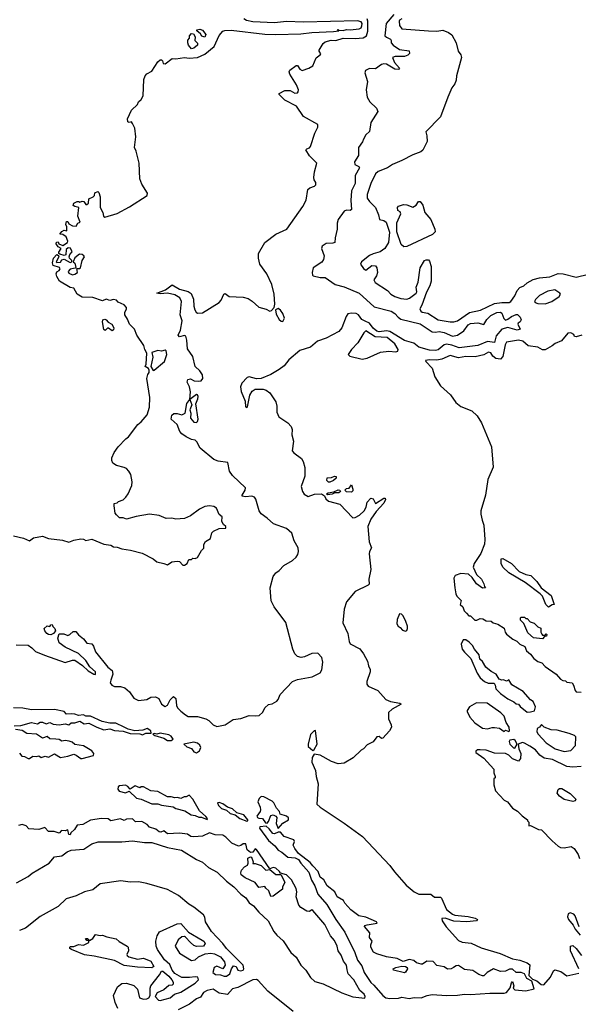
# Model space of a CAD drawing. Extents: x 2029826 to 2248070, y 228728 to 402406.
# Tile 179 of 256: x 2130386 to 2135032, y 318670 to 326858. Entities that reach past the tile are written whole.
import ezdxf

# ---------------------------------------------------------------- set-up
doc = ezdxf.new("R2010")
doc.units = 0

msp = doc.modelspace()

# ---------------------------------------------------------------- linework, layer by layer
at = {"layer": '0CON10XD'}
for points in [[(2131281.7, 324368.3), (2131258.8, 324405), (2131261.2, 324425), (2131275, 324450), (2131273.3, 324465), (2131255, 324486.7), (2131205, 324510), (2131190, 324525), (2131165, 324530), (2131135, 324522.5), (2131105, 324533.3), (2131075, 324520), (2130995, 324548.1), (2130905, 324550.6), (2130862.5, 324575), (2130836.8, 324626.8), (2130805, 324631.2), (2130717.5, 324685), (2130695, 324722.5), (2130690, 324745), (2130695, 324762.5), (2130715, 324772.5), (2130722.5, 324785), (2130716.1, 324796.1), (2130663.3, 324815), (2130657.5, 324835), (2130666.7, 324875), (2130695, 324906.7), (2130708.3, 324898.3), (2130712.5, 324885), (2130690, 324845), (2130695, 324840), (2130725, 324842.5), (2130735, 324860), (2130755, 324867.5), (2130805, 324840), (2130820, 324845), (2130820, 324855), (2130800, 324875), (2130797.5, 324885), (2130802.5, 324905), (2130823, 324927), (2130809.3, 324959.3), (2130788.3, 324961.7), (2130771.7, 324948.3), (2130768.3, 324901.7), (2130755, 324897.5), (2130718.3, 324908.3), (2130712.5, 324912.5), (2130712.5, 324925), (2130730, 324955), (2130705, 324970), (2130690, 324995), (2130691.7, 325008.3), (2130705, 325010), (2130710, 324995), (2130745, 324980), (2130782.5, 325005), (2130786.7, 325015), (2130773, 325053), (2130745, 325072.5), (2130720, 325075), (2130735, 325096.7), (2130755, 325107.5), (2130778.3, 325101.7), (2130777.5, 325135), (2130770, 325155), (2130775, 325180), (2130785, 325180), (2130795, 325160), (2130823.6, 325143.6), (2130855, 325140), (2130870, 325165), (2130887.5, 325175), (2130868.8, 325225), (2130877.5, 325297.5), (2130843.6, 325303.6), (2130831.7, 325311.7), (2130837, 325333), (2130865, 325346.2), (2130877, 325347), (2130885, 325340), (2130905, 325350), (2130920, 325345), (2130935, 325320), (2130945, 325320), (2130956.7, 325333.3), (2130960.7, 325369.3), (2130997.5, 325385), (2131006.7, 325395), (2131011.7, 325418.3), (2131035, 325430), (2131045, 325420), (2131053.8, 325385), (2131054.2, 325295), (2131077.1, 325255), (2131081.4, 325225), (2131095, 325216.9), (2131195, 325245.6), (2131298.5, 325301.5), (2131447.1, 325395), (2131448.1, 325415), (2131401.2, 325491.2), (2131383.5, 325535), (2131379.1, 325665), (2131355.6, 325765), (2131339.2, 325795), (2131351.4, 325885), (2131343.8, 325955), (2131322.5, 325995), (2131315, 326007.5), (2131295, 326002.5), (2131285, 326010), (2131283.3, 326035), (2131315.4, 326104.6), (2131365, 326152), (2131374.4, 326175.6), (2131397.1, 326195), (2131412.9, 326225), (2131418.6, 326361.4), (2131428.1, 326391.9), (2131442.9, 326407.1), (2131485, 326430.8), (2131535, 326506.7), (2131555, 326523.3), (2131565, 326523.3), (2131573.3, 326515), (2131577.5, 326495), (2131595, 326492), (2131655, 326534), (2131685, 326532), (2131755, 326543.5), (2131795, 326537.8), (2131865, 326544.3), (2131925, 326570.5), (2132002.9, 326635), (2132043.6, 326726.4), (2132075, 326761.4), (2132092, 326768), (2132145, 326769.8), (2132425, 326738.4), (2132515.7, 326735.7), (2132725, 326740), (2132815, 326752.2), (2132995, 326758.8), (2133040, 326765), (2133030, 326775), (2133035, 326776.7), (2133040, 326770), (2133075, 326767.5), (2133104.1, 326775.9), (2133135, 326772.5), (2133208.3, 326781.7), (2133225, 326791.4), (2133232.3, 326807.7), (2133233.5, 326825), (2133225, 326841.1), (2133195, 326849.7), (2132745, 326837.2), (2132605, 326842), (2132505, 326832.7), (2132325, 326840), (2132271.1, 326851.1), (2132250, 326865)], [(2131730, 324515), (2131718.4, 324545), (2131675, 324570), (2131615, 324584.8), (2131555, 324578.2), (2131526.7, 324585), (2131597, 324613), (2131655, 324654.6), (2131715, 324617.4), (2131786.6, 324596.6), (2131810.5, 324580.5), (2131831.8, 324535), (2131834, 324475), (2131841.5, 324445), (2131852.5, 324425), (2131865, 324417.3), (2131905, 324420), (2132045, 324507.7), (2132061.2, 324525), (2132084.2, 324575.8), (2132095, 324580), (2132127.5, 324555), (2132245, 324550), (2132285, 324538.5), (2132318.4, 324518.4), (2132375, 324467.1), (2132435, 324450), (2132466.4, 324433.6), (2132480, 324440), (2132502.5, 324465), (2132507.3, 324492.7), (2132502.1, 324575), (2132481.5, 324655), (2132442.2, 324745), (2132383.7, 324825), (2132371, 324875), (2132371.3, 324915), (2132424.1, 325005.9), (2132515, 325074.4), (2132607.2, 325115), (2132741, 325305), (2132766.9, 325356.9), (2132780.8, 325445), (2132798.9, 325461.1), (2132836.2, 325475), (2132847.5, 325485), (2132849.1, 325505), (2132835.2, 325525.2), (2132832.1, 325545), (2132837.5, 325592.5), (2132856.3, 325665), (2132796.8, 325725), (2132766.2, 325775), (2132772.5, 325785), (2132796.7, 325793.3), (2132805.6, 325804.4), (2132840, 325915), (2132865.8, 325964.2), (2132865, 325985.7), (2132745, 326052), (2132688, 326138), (2132590.1, 326190.1), (2132542.5, 326235), (2132542.5, 326245), (2132592, 326268), (2132635, 326268.1), (2132675, 326246.9), (2132695, 326250.3), (2132702.3, 326257.7), (2132705, 326276), (2132688.7, 326315), (2132631.2, 326405), (2132626.8, 326425), (2132631.1, 326438.9), (2132685, 326478), (2132695, 326476.2), (2132715.9, 326445.9), (2132735, 326435.7), (2132790, 326455), (2132824.5, 326475), (2132850.1, 326539.9), (2132886, 326565), (2132891.2, 326575), (2132877.5, 326595), (2132877.5, 326605), (2132909.3, 326660.7), (2132926.7, 326675), (2132977.4, 326687.4), (2133015.8, 326685.8), (2133075, 326703.4), (2133175, 326700.6), (2133243, 326707), (2133269.1, 326725), (2133282.2, 326762.2), (2133281.8, 326845), (2133274.9, 326864.9)], [(2133498.4, 326901.6), (2133432.2, 326825), (2133423.5, 326725), (2133435, 326711.4), (2133470, 326695), (2133475.7, 326685), (2133474, 326665), (2133491.4, 326645), (2133545, 326609.7), (2133625, 326598.8), (2133627.5, 326577.5), (2133615, 326562.7), (2133585, 326551.1), (2133508.2, 326551.8), (2133487.5, 326545), (2133502.5, 326502.5), (2133543.1, 326455), (2133535.3, 326444.7), (2133505, 326447.5), (2133435, 326487.7), (2133415, 326491.9), (2133395, 326485.2), (2133345, 326448.1), (2133295, 326451.2), (2133261.9, 326435), (2133257.5, 326415), (2133278.8, 326345), (2133268.1, 326275), (2133274.6, 326215), (2133298.9, 326175), (2133352.5, 326122.5), (2133363.2, 326095), (2133305.9, 326004.1), (2133295, 325927.1), (2133265, 325900.4), (2133245.2, 325864.8), (2133237, 325843), (2133203.1, 325795), (2133202.1, 325727.9), (2133170, 325675), (2133174, 325654), (2133206.1, 325636.1), (2133211.4, 325625), (2133176.8, 325563.2), (2133176.9, 325495), (2133145.9, 325435), (2133138.5, 325355), (2133145, 325280), (2133135, 325271.8), (2133105, 325273.3), (2133085, 325266.7), (2133035, 325195.6), (2133026.2, 325165), (2133025.3, 325115), (2133008.4, 325045), (2133005.6, 325005), (2132990.9, 324999.1), (2132935, 324996.2), (2132902, 324975), (2132896.6, 324955), (2132916.6, 324895), (2132913.3, 324865), (2132898.4, 324841.6), (2132826.2, 324795), (2132818, 324755), (2132820, 324735), (2132827.3, 324727.3), (2132885, 324714.2), (2132925.3, 324715.3), (2133008.6, 324655), (2133084.4, 324635.6), (2133208.7, 324585), (2133335, 324470.4), (2133475.4, 324435.4), (2133505.5, 324415.5), (2133533, 324383), (2133555, 324367.9), (2133715, 324328.4), (2133815, 324261.8), (2133845, 324258.4), (2133875, 324265.3), (2133915, 324258.1), (2133985, 324227.3), (2134026.4, 324233.6), (2134078.2, 324271.8), (2134115, 324320.4), (2134135, 324331.1), (2134195, 324336.3), (2134246.6, 324323.4), (2134271.1, 324365), (2134305, 324397.8), (2134355, 324424.3), (2134385, 324425.4), (2134395, 324417.1), (2134412.3, 324372.3), (2134425, 324360), (2134445, 324366.7), (2134475, 324389.2), (2134515, 324407.5), (2134525, 324406.2), (2134546.7, 324385), (2134557, 324363), (2134547.5, 324345), (2134530, 324335), (2134527.5, 324325), (2134547.5, 324285), (2134523.6, 324276.4), (2134445, 324299.2), (2134396.6, 324283.4), (2134349.5, 324230.5), (2134335, 324174.4), (2134275, 324181.4), (2134195, 324148), (2134042, 324128), (2133980.5, 324150.5), (2133935, 324159.7), (2133915, 324154.7), (2133865, 324113.8), (2133843.5, 324106.5), (2133795, 324108.9), (2133705.8, 324135), (2133665, 324168.6), (2133585, 324190), (2133465, 324265.8), (2133435, 324271.1), (2133375, 324262.6), (2133355, 324267.4), (2133325, 324293), (2133295, 324334.1), (2133259.6, 324350.4), (2133231.5, 324365), (2133203.3, 324403.3), (2133185, 324415.9), (2133145, 324417.9), (2133115, 324411.8), (2133100.9, 324389.1), (2133065, 324295.8), (2133039.7, 324265), (2132935, 324208.8), (2132861.5, 324185), (2132805.6, 324135), (2132715, 324107.1), (2132625, 324030.2), (2132585, 323980.5), (2132545, 323949.4), (2132475, 323907.9), (2132395, 323873.2), (2132355, 323870.6), (2132295, 323888.4), (2132276.7, 323883.3), (2132233.1, 323836.9), (2132222, 323805), (2132228.7, 323765), (2132262.1, 323685), (2132265, 323637.5), (2132275, 323632.5), (2132280, 323640), (2132299.5, 323735), (2132318.3, 323768.3), (2132345, 323786.7), (2132410, 323785), (2132435, 323777.5), (2132467.1, 323755), (2132515, 323681.2), (2132524.5, 323645), (2132524.7, 323595), (2132540.5, 323555), (2132615.5, 323505.5), (2132644.2, 323474.2), (2132650.7, 323450.7), (2132647.7, 323405), (2132663, 323353), (2132652.9, 323272.9), (2132665, 323257.1), (2132730.3, 323210.3), (2132743.1, 323185), (2132755.8, 323135), (2132757.7, 323062.3), (2132725.6, 322975), (2132736.5, 322935), (2132751.2, 322911.2), (2132785, 322893.5), (2132837.9, 322912.1), (2132895.6, 322915.6), (2132919.5, 322899.5), (2132930.6, 322875), (2132955, 322853.9), (2133048.2, 322828.2), (2133155, 322715.8), (2133175, 322719.4), (2133210.8, 322739.2), (2133250.5, 322775), (2133267.1, 322805), (2133276.9, 322845), (2133305, 322878.6), (2133325, 322873.8), (2133345, 322834.3), (2133415, 322878.1), (2133425, 322880), (2133428.3, 322868.3), (2133415, 322836.9), (2133351.4, 322768.6), (2133306.1, 322705), (2133280.9, 322645), (2133293.4, 322515), (2133311.1, 322465), (2133294.5, 322435.5), (2133291, 322415), (2133306.7, 322285), (2133289.6, 322205), (2133291.3, 322165), (2133284.3, 322155), (2133175.9, 322104.1), (2133105, 322016.7), (2133084.2, 321955.8), (2133072.7, 321842.7), (2133113.5, 321755), (2133120.1, 321720.1), (2133125, 321686.2), (2133135, 321666.9), (2133215, 321625.6), (2133245.6, 321585), (2133277.5, 321525), (2133286, 321485), (2133300.8, 321455), (2133300, 321435), (2133274, 321355), (2133273.9, 321333.9), (2133282.5, 321315), (2133365, 321279.2), (2133429.4, 321205), (2133469.3, 321189.3), (2133546.7, 321175), (2133558.8, 321165), (2133482.2, 321125), (2133451.7, 321098.3), (2133453.3, 321045), (2133475, 320993.3), (2133476.7, 320975), (2133461.4, 320945), (2133405, 320884), (2133395, 320881.8), (2133375, 320898.4), (2133356.9, 320895), (2133325, 320853.2), (2133275, 320829.1), (2133246.4, 320795), (2133225, 320782.5), (2133158.7, 320721.3), (2133085, 320676), (2133035, 320670.2), (2132979.9, 320689.9), (2132885, 320741.1), (2132835, 320749.2), (2132817.9, 320722.1), (2132815.1, 320685), (2132846, 320615), (2132851.8, 320565), (2132868.4, 320505), (2132856.9, 320335), (2132885, 320308.9), (2133085, 320177.8), (2133235.6, 320065.6), (2133462.7, 319825), (2133501.5, 319771.5), (2133600.5, 319660.5), (2133666, 319606), (2133705, 319585.8), (2133805, 319586.6), (2133835, 319561.8), (2133885, 319561.6), (2133895, 319551.9), (2133935, 319459.2), (2133985, 319418.9), (2134005, 319411.1), (2134115, 319400), (2134175, 319386), (2134192.5, 319375), (2134186.1, 319363.9), (2134105, 319355.6), (2133995, 319362.8), (2133924.5, 319385.5), (2133897.5, 319385), (2133899.2, 319365), (2133931.8, 319315), (2134035, 319202), (2134065, 319187.2), (2134139.2, 319179.2), (2134225, 319139.4), (2134382.8, 319092.8), (2134485, 319049.4), (2134546.2, 319036.2), (2134605, 319014.5), (2134627.4, 318997.4), (2134620, 318910), (2134650, 318880), (2134687.5, 318865), (2134723.9, 318833.9), (2134745, 318833.3), (2134801.4, 318895), (2134825, 318950), (2134835, 318958.1), (2134885, 318942), (2134936.7, 318906.7), (2135035, 318929.4)], [(2133565, 326864.4), (2133545.3, 326855), (2133541.2, 326845), (2133545, 326810.8), (2133565, 326781.2), (2133784.8, 326764.8), (2133855, 326763.9), (2133905, 326772.1), (2133952.7, 326752.7), (2133980.9, 326730.9), (2134016.4, 326665), (2134031.1, 326595), (2134055.3, 326565), (2134061.2, 326545), (2134018.6, 326391.4), (2134014.4, 326354.4), (2134005.4, 326325), (2133979.6, 326290.4), (2133946, 326215), (2133885, 326049.5), (2133762.5, 325925), (2133773.1, 325893.1), (2133773.8, 325845), (2133737.2, 325772.8), (2133720.9, 325759.1), (2133654.8, 325735.2), (2133565, 325686.7), (2133485, 325654.7), (2133445, 325627.1), (2133366.7, 325595), (2133346.2, 325575), (2133305.5, 325495), (2133275.6, 325405), (2133274.4, 325375), (2133295, 325345.8), (2133345, 325296), (2133370.8, 325235), (2133377.7, 325197.7), (2133415, 325187.8), (2133433.4, 325173.4), (2133461.3, 325091.3), (2133451.8, 325005), (2133423.8, 324955), (2133385, 324926.4), (2133325, 324912.2), (2133295, 324896.2), (2133227.3, 324845), (2133218.9, 324825), (2133245, 324789.2), (2133265, 324775.7), (2133315, 324814.1), (2133345, 324811.8), (2133354.7, 324795), (2133360.3, 324755), (2133352, 324728), (2133331.4, 324695), (2133342.4, 324672.4), (2133445, 324606.2), (2133473.3, 324575), (2133505, 324556), (2133555, 324540), (2133605, 324533.8), (2133628.8, 324541.2), (2133682.5, 324585), (2133687.5, 324595), (2133683.8, 324635), (2133698.8, 324675), (2133716.7, 324795), (2133752.5, 324855), (2133765, 324862.5), (2133785, 324862.5), (2133795, 324850), (2133808, 324805), (2133808.8, 324685), (2133798, 324645), (2133768.3, 324591.7), (2133730, 324485), (2133712.5, 324455), (2133722, 324435), (2133734.2, 324425), (2133779, 324419), (2133865, 324363.3), (2133965, 324345.5), (2133995, 324345.4), (2134025.6, 324355), (2134126.6, 324423.4), (2134217, 324443), (2134335, 324499.2), (2134396.6, 324506.6), (2134456.2, 324505), (2134470, 324515), (2134505, 324562.5), (2134523.3, 324605), (2134545, 324630), (2134577.5, 324645), (2134605, 324670), (2134655, 324698.8), (2134709.3, 324710.7), (2134795, 324718.8), (2134865, 324746.2), (2134905, 324746), (2135015, 324716.5), (2135115, 324741.2)], [(2131925, 326713.8), (2131900.7, 326720.7), (2131889.3, 326739.3), (2131860, 326765), (2131860, 326775), (2131885, 326778.6), (2131905, 326771.2), (2131932.5, 326735), (2131925, 326713.8)], [(2131815, 326615.8), (2131790, 326645), (2131782.9, 326665), (2131783.3, 326686.7), (2131797.5, 326705), (2131796.7, 326725), (2131815, 326742.5), (2131830, 326740), (2131846.1, 326716.1), (2131842.5, 326685), (2131863.6, 326663.6), (2131863.8, 326645), (2131835, 326621.4), (2131815, 326615.8)], [(2133580.3, 324970.3), (2133557.7, 324987.7), (2133521.1, 325095), (2133522.3, 325167.7), (2133555.8, 325245), (2133549.3, 325259.3), (2133531.4, 325271.4), (2133528.9, 325295), (2133535, 325307.8), (2133577.7, 325322.3), (2133605, 325318.2), (2133655, 325298.9), (2133682, 325315), (2133703.8, 325345), (2133715, 325346.7), (2133739.1, 325315), (2133756.5, 325255), (2133805.7, 325195.7), (2133839.3, 325115), (2133841, 325095), (2133818.3, 325071.7), (2133605, 324971.7), (2133580.3, 324970.3)], [(2130825, 324736.7), (2130845, 324741.2), (2130867.5, 324755), (2130861.7, 324788.3), (2130881.7, 324788.3), (2130890, 324795), (2130906.2, 324855), (2130923.3, 324885), (2130920, 324895), (2130905, 324906.2), (2130883, 324907), (2130843.6, 324876.4), (2130830, 324845), (2130843.6, 324833.6), (2130851.7, 324798.3), (2130847.5, 324792.5), (2130806.4, 324783.6), (2130790, 324765), (2130795, 324750), (2130825, 324736.7)], [(2134755, 324494.2), (2134810, 324515), (2134872.5, 324555), (2134882.5, 324575), (2134877.5, 324585), (2134835, 324612.5), (2134778.3, 324601.7), (2134707.5, 324565), (2134675, 324530), (2134667.5, 324515), (2134672.5, 324505), (2134695, 324496.7), (2134755, 324494.2)], [(2130355, 321659.5), (2130455, 321656.2), (2130486, 321636), (2130516.9, 321605), (2130593, 321573), (2130765, 321511.9), (2130825, 321532.5), (2130845, 321531.1), (2130909, 321489), (2130955, 321443.2), (2131001.2, 321415), (2131016.8, 321413.2), (2131015, 321435.5), (2130967.7, 321477.7), (2130935, 321528.9), (2130875, 321587.1), (2130765, 321639.4), (2130712.9, 321675), (2130702.5, 321715), (2130715, 321750), (2130751.7, 321751.7), (2130785, 321736.7), (2130803.3, 321745), (2130829.4, 321770.6), (2130851.9, 321771.9), (2130875, 321742), (2130915, 321710.8), (2130945, 321673.1), (2130985, 321667.5), (2130998.3, 321648.3), (2131015, 321601.9), (2131118.5, 321475), (2131156, 321446), (2131160.6, 321415), (2131143.1, 321366.9), (2131138.9, 321345), (2131152.5, 321325), (2131175, 321313.8), (2131225, 321312.2), (2131261.2, 321301.2), (2131299.4, 321269.4), (2131335, 321217.4), (2131375, 321198.1), (2131443.9, 321206.1), (2131476.6, 321223.4), (2131515, 321226.1), (2131542.6, 321212.6), (2131565.6, 321165), (2131595, 321145.8), (2131615, 321159.2), (2131637.6, 321202.4), (2131665, 321231.2), (2131682.9, 321212.9), (2131690.4, 321155), (2131698.8, 321135), (2131725, 321106.9), (2131765, 321077.5), (2131787.5, 321065), (2131865, 321063.7), (2131933.5, 321043.5), (2131959.3, 321029.3), (2131995, 320994), (2132025, 320980), (2132095, 320995.8), (2132161.4, 321038.6), (2132223.5, 321046.5), (2132295, 321071.2), (2132345, 321068.5), (2132376.7, 321073.3), (2132408.9, 321101.1), (2132425, 321136.2), (2132456.1, 321163.9), (2132485, 321168.8), (2132525, 321190.9), (2132536.7, 321205), (2132553, 321247), (2132655.4, 321354.6), (2132695, 321371.5), (2132817.2, 321392.8), (2132883.4, 321426.6), (2132897.6, 321452.4), (2132906.6, 321515), (2132898.2, 321555), (2132865, 321589.7), (2132815, 321588.6), (2132755, 321560.3), (2132726.1, 321553.9), (2132695, 321562.4), (2132672.9, 321585), (2132657.3, 321625), (2132599.1, 321845), (2132502.5, 321975), (2132477.1, 322025), (2132468.9, 322135), (2132495, 322228.8), (2132515, 322258.8), (2132525, 322263.8), (2132545, 322277.1), (2132581.7, 322318.3), (2132655, 322360), (2132685, 322387.6), (2132699.3, 322410.7), (2132705.6, 322435), (2132701.3, 322465), (2132668.6, 322525), (2132649, 322589), (2132605, 322626.2), (2132495.4, 322665.4), (2132444.3, 322714.3), (2132395, 322748.1), (2132376.6, 322775), (2132350.7, 322870.7), (2132338.9, 322888.9), (2132315, 322896.6), (2132265, 322891), (2132236.2, 322895), (2132236.7, 322905), (2132261.6, 322945), (2132262.6, 322965), (2132155, 323066.5), (2132130.4, 323105), (2132116.7, 323176.7), (2132035, 323188.1), (2132001.2, 323201.2), (2131887.5, 323295), (2131858.3, 323348.3), (2131845, 323361.1), (2131815, 323367.9), (2131769.7, 323389.8), (2131733.1, 323415), (2131716.9, 323435), (2131695, 323490.8), (2131644.2, 323535), (2131651.4, 323568.6), (2131667.3, 323582.7), (2131695, 323583.3), (2131735, 323572), (2131762.9, 323587.1), (2131775, 323667.5), (2131800, 323700), (2131807.5, 323762.5), (2131799.1, 323805), (2131777.5, 323845), (2131783.3, 323865), (2131805, 323872), (2131836.1, 323856.1), (2131875, 323851.3), (2131895, 323855.5), (2131908.6, 323875), (2131904.7, 323905), (2131885, 323938.2), (2131844.5, 323975), (2131825, 324058.1), (2131780.9, 324120.9), (2131777, 324193), (2131766.5, 324226.5), (2131755, 324232.2), (2131715, 324219.6), (2131703.3, 324235), (2131722.4, 324275), (2131737.8, 324355), (2131720.8, 324405), (2131730, 324515)], [(2132575, 324348.8), (2132588.1, 324375), (2132575, 324415.7), (2132555, 324442.5), (2132535, 324456.2), (2132513.3, 324446.7), (2132518.3, 324408.3), (2132544.2, 324364.2), (2132560.5, 324350.5), (2132575, 324348.8)], [(2130335, 322565.8), (2130416.7, 322546.7), (2130465.9, 322524.1), (2130501.2, 322548.8), (2130575, 322562.9), (2130625, 322543.6), (2130740.8, 322530.8), (2130795, 322513.8), (2130835, 322528.8), (2130895, 322540.6), (2130915, 322538.6), (2130935, 322528), (2130985, 322538.6), (2131085, 322496.2), (2131145, 322488), (2131165, 322475.8), (2131195, 322473.1), (2131235, 322456.7), (2131306.4, 322446.4), (2131405, 322422.5), (2131495, 322374), (2131525, 322350.8), (2131583.3, 322336.7), (2131615, 322326.2), (2131650.5, 322349.5), (2131695, 322356.7), (2131715, 322352.5), (2131742, 322322), (2131755, 322322), (2131777.5, 322335), (2131791.7, 322368.3), (2131815, 322370), (2131825, 322380), (2131845, 322376.7), (2131865, 322386.7), (2131896.4, 322443.6), (2131916.7, 322463.3), (2131916.7, 322495), (2131932.3, 322517.7), (2131972.5, 322545), (2131985, 322590), (2131997.5, 322605), (2132045, 322626.7), (2132100, 322630), (2132100, 322645), (2132080.7, 322660.7), (2132067.5, 322685), (2132070, 322725), (2132044.2, 322744.2), (2132021.4, 322795), (2131999.2, 322809.2), (2131965, 322816.9), (2131925, 322809.1), (2131881.3, 322788.7), (2131805, 322732.5), (2131755, 322710.8), (2131685, 322703.8), (2131652.3, 322712.3), (2131605, 322710), (2131545, 322735.7), (2131465, 322746.9), (2131355, 322728), (2131275, 322703.3), (2131245, 322716.2), (2131216.7, 322716.7), (2131190.3, 322740.3), (2131180, 322755), (2131170, 322815), (2131170, 322835), (2131195, 322840), (2131207.5, 322852.5), (2131245, 322865.8), (2131267.5, 322887.5), (2131286.7, 322915), (2131316.9, 322985), (2131320, 323015), (2131309.5, 323075), (2131293.1, 323105), (2131274, 323125), (2131255, 323135.5), (2131190.4, 323150.4), (2131161.5, 323171.5), (2131151.5, 323191.5), (2131152.3, 323215), (2131171.5, 323258.5), (2131204.7, 323305.3), (2131267.2, 323372.8), (2131290.2, 323389.8), (2131368.2, 323491.8), (2131395, 323513.1), (2131445, 323572.9), (2131465.3, 323635), (2131468, 323715), (2131444.2, 323875), (2131452.3, 323907.7), (2131463.3, 323925), (2131463, 323943), (2131456.7, 323956.7), (2131430, 323975), (2131436.7, 323993.3), (2131443.3, 324085), (2131426.7, 324115), (2131418.3, 324148.3), (2131361.2, 324235), (2131341.2, 324285), (2131298.8, 324325), (2131281.7, 324368.3)], [(2131155, 324270), (2131125, 324292.5), (2131115, 324292.5), (2131097, 324273), (2131085, 324282.5), (2131073.6, 324346.4), (2131077, 324363), (2131095, 324367.5), (2131105, 324362.5), (2131121.7, 324341.7), (2131152.5, 324325), (2131167.5, 324295), (2131165, 324280), (2131155, 324270)], [(2133235, 324034.6), (2133275, 324042.7), (2133386.3, 324093.7), (2133455, 324101.9), (2133515, 324095.7), (2133529.3, 324100.7), (2133532.2, 324115), (2133505, 324162.9), (2133441.1, 324215), (2133341.9, 324221.9), (2133265, 324271.5), (2133246.7, 324255), (2133199.2, 324170.8), (2133144.2, 324115), (2133118.8, 324075), (2133131.2, 324061.2), (2133235, 324034.6)], [(2135060, 324235), (2135015, 324220), (2135000, 324225), (2134995, 324240), (2134970, 324255), (2134945, 324250), (2134891.5, 324188.5), (2134838, 324165), (2134814.6, 324145.4), (2134756.4, 324113.6), (2134733.3, 324113.3), (2134695, 324135.6), (2134615.4, 324145.4), (2134570.6, 324185), (2134535, 324192.2), (2134435, 324175.7), (2134422.9, 324155), (2134403.7, 324056.3), (2134383.5, 324036.5), (2134345, 324040), (2134319.7, 324059.7), (2134305, 324087.5), (2134285, 324093.2), (2134245, 324071.6), (2134175, 324055.8), (2134095, 324058.2), (2134035, 324046.9), (2133965, 324065.8), (2133895.6, 324035), (2133855, 324025.7), (2133795, 324030), (2133760, 324025), (2133762.5, 324015), (2133815, 323961.2), (2133837.3, 323887.3), (2133885, 323813.8), (2133969.7, 323739.7), (2134012.5, 323675), (2134055, 323642.9), (2134145.5, 323605.5), (2134190.8, 323565), (2134225.6, 323505), (2134310, 323305), (2134323.4, 323136.6), (2134280, 323035), (2134260.9, 322905), (2134220.4, 322775), (2134219.6, 322745), (2134232.9, 322697.1), (2134244.5, 322655), (2134254.5, 322535), (2134252.4, 322497.6), (2134220.8, 322419.2), (2134164.3, 322335), (2134157.5, 322305), (2134183.9, 322243.9), (2134227.5, 322205), (2134247, 322167), (2134250, 322145), (2134260, 322135), (2134235, 322130), (2134185, 322167.5), (2134148.8, 322218.8), (2134117.3, 322247.3), (2134055, 322254.2), (2134007.5, 322235), (2133996.2, 322215), (2134003.6, 322133.6), (2134012.5, 322085), (2134022.5, 322065), (2134057.5, 322027.5), (2134050, 321995), (2134070, 321975), (2134083, 321943), (2134101.7, 321921.7), (2134121.7, 321901.7), (2134135, 321900), (2134170, 321865), (2134186.4, 321863.6), (2134215, 321880), (2134237, 321877), (2134265, 321860), (2134307, 321857), (2134323, 321843), (2134361.7, 321831.7), (2134415, 321797.5), (2134422.5, 321765), (2134435, 321747.5), (2134486.4, 321706.4), (2134519.3, 321689.3), (2134543.9, 321663.9), (2134587.5, 321645), (2134600.8, 321610.8), (2134635, 321582.5), (2134662.5, 321545), (2134695, 321520), (2134729.2, 321509.2), (2134755, 321480), (2134847.5, 321415), (2134883.6, 321373.6), (2134901.7, 321361.7), (2134925, 321360), (2134935, 321350), (2134980, 321345), (2134992.5, 321325), (2135005, 321280), (2135015, 321270), (2135056.1, 321266.1)], [(2131495, 323940), (2131505, 323943.3), (2131591.2, 324015), (2131608, 324075), (2131602.5, 324105), (2131595, 324108.8), (2131565, 324101.2), (2131534.1, 324105.9), (2131485, 324090), (2131492.5, 324052.5), (2131477.5, 323975), (2131495, 323940)], [(2131855, 323507.8), (2131865, 323516), (2131870.8, 323535), (2131851.2, 323665), (2131868.1, 323705), (2131869.4, 323725), (2131865, 323738.8), (2131855, 323742), (2131800, 323700), (2131817.5, 323655), (2131801.2, 323615), (2131808, 323585), (2131807.1, 323545), (2131835, 323511.5), (2131855, 323507.8)], [(2132955, 323011.2), (2132940, 323025), (2132942.5, 323047.5), (2132979.3, 323050.7), (2133005, 323062.5), (2133018.3, 323058.3), (2133017.5, 323045), (2132996.7, 323025), (2132965, 323013.3), (2132955, 323011.2)], [(2132945, 322907.5), (2132937.5, 322915), (2132950, 322925), (2132997.5, 322932.5), (2133035, 322948.8), (2133047.5, 322945), (2133052.5, 322935), (2133040, 322925), (2133007, 322923), (2132985, 322913.8), (2132945, 322907.5)], [(2133145, 322930), (2133105, 322931.2), (2133090, 322945), (2133105, 322960), (2133126.4, 322963.6), (2133145, 322990), (2133156.2, 322955), (2133155, 322940), (2133145, 322930)], [(2134785, 321972.5), (2134762.5, 321995), (2134732.5, 322065), (2134715, 322082.5), (2134588.3, 322178.3), (2134455, 322257.5), (2134402.5, 322305), (2134390, 322335), (2134390, 322375), (2134405, 322376.7), (2134477.3, 322337.3), (2134540.8, 322270.8), (2134595, 322243.3), (2134636.1, 322236.1), (2134687.5, 322185), (2134722.3, 322132.3), (2134805, 322070), (2134830, 321995), (2134815, 321992.5), (2134785, 321972.5)], [(2133595, 321772.5), (2133605, 321780), (2133610, 321795), (2133610, 321815), (2133597.5, 321855), (2133575, 321900), (2133560, 321915), (2133545, 321917.5), (2133525, 321870), (2133523.6, 321833.6), (2133533.6, 321813.6), (2133550, 321805), (2133570.7, 321780.7), (2133595, 321772.5)], [(2134735, 321710), (2134658.3, 321718.3), (2134610.7, 321760.7), (2134578.3, 321838.3), (2134550, 321865), (2134550, 321885), (2134555, 321890), (2134585, 321890), (2134595, 321880), (2134605, 321880), (2134631.7, 321851.7), (2134665, 321840), (2134695, 321810), (2134719.3, 321799.3), (2134720, 321765), (2134727, 321747), (2134735, 321740), (2134755, 321740), (2134765, 321750), (2134770, 321745), (2134768.3, 321731.7), (2134751.7, 321728.3), (2134735, 321710)], [(2130645, 321744), (2130625, 321746), (2130611.2, 321755), (2130594, 321775), (2130590, 321795), (2130615, 321816.7), (2130637.5, 321812.5), (2130643.6, 321826.4), (2130655, 321830), (2130661.7, 321811.7), (2130677.5, 321795), (2130682.5, 321775), (2130666.4, 321753.6), (2130645, 321744)], [(2134605, 321100), (2134635, 321102.5), (2134668.3, 321111.7), (2134676.7, 321143.3), (2134655, 321187.5), (2134633.6, 321203.6), (2134572.3, 321272.3), (2134478.3, 321328.3), (2134455, 321367.5), (2134435, 321357.5), (2134409.3, 321369.3), (2134395, 321366.7), (2134372.5, 321375), (2134347.5, 321415), (2134307, 321437), (2134262.5, 321475), (2134235, 321520), (2134211.7, 321541.7), (2134207, 321577), (2134167.5, 321625), (2134152.5, 321655), (2134125, 321682.5), (2134095, 321700), (2134075, 321702.5), (2134056.7, 321665), (2134066.7, 321625), (2134085, 321597.5), (2134137.5, 321545), (2134190, 321425), (2134216.1, 321386.1), (2134252.5, 321355), (2134280.5, 321340.5), (2134330.5, 321340.5), (2134340, 321325), (2134345, 321293.3), (2134385, 321254), (2134445, 321210), (2134496.1, 321186.1), (2134515, 321170), (2134535, 321166.7), (2134547, 321147), (2134605, 321100)], [(2130340, 320985), (2130395, 320990), (2130483, 321013), (2130535, 321003.3), (2130555, 321016.7), (2130575, 321016.7), (2130605, 321003.8), (2130635, 321012.5), (2130665, 321001.2), (2130715, 320994), (2130765, 321003.3), (2130795, 320993.8), (2130815, 321010), (2130845, 321010), (2130885, 321026.2), (2130922, 321002), (2130959.3, 321009.3), (2131026.2, 320975), (2131085, 320953.3), (2131135, 320962.2), (2131175, 320948.6), (2131245, 320940.9), (2131305, 320921.4), (2131385, 320920.8), (2131407.7, 320912.3), (2131435, 320923.8), (2131480, 320925), (2131477.5, 320945), (2131445, 320963.3), (2131409.3, 320950.7), (2131344.6, 320945.4), (2131287.3, 320957.3), (2131255.2, 320975.2), (2131185, 321009.3), (2131135, 321009.6), (2131070.9, 321020.9), (2130975, 321066.2), (2130935, 321066.7), (2130915, 321076.7), (2130875, 321071.2), (2130845, 321083.3), (2130813.9, 321086.1), (2130775, 321082.5), (2130756.4, 321106.4), (2130675, 321121.2), (2130485, 321118), (2130412.7, 321132.7), (2130335, 321135.8)], [(2134455, 320940), (2134460, 320945), (2134457.5, 320975), (2134432.5, 321015), (2134415, 321067.5), (2134387.5, 321095), (2134272.5, 321175), (2134185, 321178.6), (2134128, 321145), (2134108, 321115), (2134106, 321105), (2134128.3, 321058.3), (2134170.5, 321010.5), (2134235, 320966.7), (2134275, 320960), (2134315, 320972.5), (2134335, 320972.5), (2134377, 320967), (2134415, 320940), (2134425, 320950), (2134455, 320940)], [(2130385, 320760), (2130403.9, 320733.9), (2130425, 320730), (2130455, 320714), (2130467.5, 320715), (2130495, 320732.5), (2130525, 320730), (2130545, 320736.2), (2130565, 320722.5), (2130597, 320733), (2130625, 320726.7), (2130675, 320752.5), (2130725, 320722.5), (2130787, 320733), (2130835, 320750), (2130855, 320743.3), (2130893.9, 320713.9), (2130905, 320713.3), (2130999.3, 320740.7), (2131003.3, 320755), (2130985, 320778), (2130915, 320820.8), (2130845, 320830), (2130820.7, 320850.7), (2130798.3, 320858.3), (2130765, 320863.8), (2130735, 320857.5), (2130715, 320871.2), (2130685, 320876.2), (2130636.7, 320876.7), (2130615, 320897.5), (2130575, 320883.8), (2130525, 320916.7), (2130445, 320923.3), (2130405, 320947.5), (2130350, 320955)], [(2134915, 320773.3), (2134968.3, 320781.7), (2135008.3, 320821.7), (2135010, 320895), (2135000, 320905), (2134955, 320923.3), (2134855, 320950), (2134805, 320953.3), (2134746.4, 320976.4), (2134725, 320996.7), (2134710, 320975), (2134690, 320965), (2134687.5, 320935), (2134696.4, 320916.4), (2134765, 320843.8), (2134840, 320795), (2134915, 320773.3)], [(2131645, 320862.9), (2131661.2, 320875), (2131645, 320899.5), (2131625, 320910.9), (2131555, 320926.5), (2131525, 320916.7), (2131505, 320922.5), (2131492.5, 320917.5), (2131510, 320905), (2131583.1, 320883.1), (2131615, 320863.3), (2131645, 320862.9)], [(2132825, 320781.2), (2132835, 320788), (2132859.4, 320835), (2132845, 320947.1), (2132835, 320944.3), (2132805, 320914.5), (2132783.5, 320835), (2132786.1, 320815), (2132825, 320781.2)], [(2134505, 320800), (2134522.5, 320835), (2134507.5, 320865), (2134495, 320872.5), (2134461.7, 320868.3), (2134457.5, 320855), (2134462.5, 320835), (2134493.6, 320803.6), (2134505, 320800)], [(2131855, 320762.2), (2131880.7, 320779.3), (2131892.5, 320805), (2131883.3, 320825), (2131865, 320841.9), (2131835, 320850), (2131750, 320835), (2131775, 320812.5), (2131815, 320798), (2131835, 320769.2), (2131855, 320762.2)], [(2134627.3, 320817.3), (2134585, 320842.5), (2134566.4, 320846.4), (2134530, 320835), (2134536.2, 320795), (2134553.3, 320755), (2134550, 320715), (2134535, 320693.3), (2134485, 320711.2), (2134455, 320742.5), (2134426.4, 320756.4), (2134335, 320760), (2134265, 320782.5), (2134215, 320787.5), (2134193, 320787), (2134180, 320775), (2134180, 320765), (2134245, 320717.5), (2134330, 320625), (2134330, 320595), (2134340, 320565), (2134340, 320555), (2134330, 320545), (2134330, 320495), (2134342.5, 320445), (2134415, 320367.5), (2134443, 320353), (2134485, 320302.5), (2134526.4, 320276.4), (2134565, 320237.5), (2134610, 320205), (2134610, 320195), (2134620, 320185), (2134620, 320155), (2134635, 320157.5), (2134700, 320125), (2134725, 320120), (2134815, 320028.8), (2134864.2, 319984.2), (2134884.1, 319974.1), (2134915, 319972.5), (2134973, 319983), (2134996, 319966), (2135030, 319915), (2135041.7, 319881.7)], [(2135055, 320649.2), (2134985, 320643.5), (2134935, 320647.9), (2134816.2, 320705), (2134748, 320718), (2134712.3, 320742.3), (2134675, 320786), (2134627.3, 320817.3)], [(2131945, 320207.5), (2131948.8, 320215), (2131935, 320231.2), (2131880.4, 320280.4), (2131825, 320377.5), (2131795, 320410), (2131770, 320395), (2131753.6, 320396.4), (2131725, 320382.5), (2131698.8, 320388.8), (2131675, 320386.2), (2131645, 320396.7), (2131615, 320396.2), (2131535, 320440), (2131475, 320446.7), (2131415, 320477.5), (2131395, 320477.5), (2131385, 320470), (2131345, 320486.7), (2131305, 320460), (2131285, 320482.5), (2131265, 320492.5), (2131215, 320487.5), (2131205, 320480), (2131200.7, 320460.7), (2131212.3, 320442.3), (2131265, 320428), (2131295, 320442.5), (2131355.8, 320385.8), (2131395, 320377.5), (2131485, 320336.7), (2131535, 320337.5), (2131565.7, 320325.7), (2131662.5, 320312.5), (2131685, 320300), (2131759.5, 320279.5), (2131812.5, 320245), (2131845, 320241.4), (2131875, 320226.7), (2131896.4, 320226.4), (2131945, 320207.5)], [(2134985, 320356.7), (2134915, 320373.8), (2134875, 320400), (2134856.2, 320425), (2134865, 320457.5), (2134875, 320466.2), (2134895, 320466.2), (2134964.1, 320424.1), (2135010, 320375), (2135005, 320362.5), (2134985, 320356.7)], [(2132535, 320132.5), (2132574, 320176), (2132622.5, 320205), (2132620.6, 320220.6), (2132605, 320234.5), (2132552, 320252), (2132546.7, 320275), (2132522.1, 320302.1), (2132500.4, 320345), (2132485, 320360), (2132415, 320396), (2132392.6, 320397.4), (2132377.1, 320382.9), (2132365.5, 320355), (2132385, 320310), (2132387.6, 320287.6), (2132385, 320273.8), (2132357.5, 320235), (2132362.5, 320225), (2132375, 320217.5), (2132405, 320215.8), (2132430.3, 320180.3), (2132443.6, 320176.4), (2132455, 320190), (2132475, 320240), (2132495, 320246), (2132516.2, 320236.2), (2132523.8, 320223.8), (2132519.5, 320175), (2132535, 320132.5)], [(2132275, 320193.6), (2132282.5, 320195), (2132282.5, 320205), (2132248.6, 320245), (2132191.5, 320261.5), (2132156.5, 320296.5), (2132115, 320310), (2132075, 320336.7), (2132045, 320347.8), (2132032, 320345), (2132038.9, 320325), (2132065, 320300), (2132105, 320283.8), (2132135, 320258.4), (2132177.4, 320247.4), (2132216.9, 320215), (2132275, 320193.6)], [(2132099.2, 320059.2), (2132075.6, 320075.6), (2132010.4, 320080.4), (2131965, 320095.6), (2131905, 320070), (2131833.9, 320063.9), (2131810, 320065), (2131780, 320085), (2131715, 320094.2), (2131615, 320088.8), (2131585, 320112.5), (2131558.3, 320101.7), (2131545, 320103.8), (2131517.7, 320127.7), (2131465, 320142.5), (2131445.8, 320165.8), (2131400.7, 320190.7), (2131348.3, 320188.3), (2131325, 320212.5), (2131275, 320208.8), (2131255, 320200), (2131225, 320212.5), (2131145, 320197.5), (2131121.7, 320211.7), (2131065, 320216.7), (2130975, 320200.8), (2130910, 320165), (2130865, 320160), (2130842.5, 320125), (2130810, 320095), (2130805, 320080), (2130793.3, 320083.3), (2130785, 320120), (2130765, 320112.5), (2130733, 320117), (2130715, 320093.3), (2130673, 320107), (2130625, 320106.7), (2130595, 320140), (2130545, 320124), (2130460.7, 320130.7), (2130440, 320155), (2130405, 320166.7), (2130375, 320156.7)], [(2133465, 318718.2), (2133535, 318721.5), (2133565, 318728.8), (2133625, 318719.6), (2133665.8, 318725.8), (2133725, 318724.4), (2133775, 318743.8), (2133815, 318751.4), (2133935, 318742.9), (2134025.9, 318745.9), (2134085, 318756), (2134135, 318751.4), (2134295, 318762.5), (2134415, 318762), (2134435, 318770), (2134463.6, 318806.4), (2134475, 318850), (2134485, 318860), (2134496.7, 318825), (2134490, 318805), (2134505, 318790), (2134595, 318782.7), (2134665, 318800), (2134644.2, 318864.2), (2134602.5, 318885), (2134582.9, 318922.9), (2134555, 318935.7), (2134515, 318936.2), (2134485, 318963.1), (2134458.3, 318961.7), (2134425, 318945.6), (2134385, 318944.3), (2134325, 318964.2), (2134273.9, 318936.1), (2134245, 318906.7), (2134235, 318906.2), (2134205, 318918), (2134155, 318951.5), (2134085, 318960), (2134035, 318993.3), (2134015, 318990), (2133994.2, 318975.8), (2133975, 318966), (2133945, 318964), (2133915, 318981.2), (2133855, 318993.3), (2133825, 319026), (2133770.7, 319029.3), (2133735, 319003.3), (2133725, 319003.3), (2133685, 319014), (2133663.9, 319033.9), (2133625, 319043.8), (2133575, 319027.5), (2133525, 319050), (2133435, 319066.2), (2133355, 319090), (2133327.5, 319105), (2133306.7, 319145), (2133306.2, 319165), (2133316, 319195), (2133296, 319225), (2133297.5, 319265), (2133253.9, 319316.1), (2133257.5, 319325), (2133275, 319332.5), (2133360, 319345), (2133352.5, 319355), (2133265, 319394.3), (2133207, 319407), (2133138.8, 319455), (2133090.9, 319510.9), (2133080, 319535), (2133025, 319564.2), (2133007.1, 319607.1), (2132942, 319655), (2132915.8, 319705.8), (2132885, 319727.5), (2132867.1, 319775), (2132823, 319823), (2132800.3, 319850.3), (2132704.7, 319924.7), (2132673.1, 319965), (2132660, 319995), (2132671.4, 320025), (2132665, 320039.4), (2132585, 320066.9), (2132555, 320101.2), (2132535, 320101.2), (2132505, 320087.1), (2132489.7, 320089.7), (2132460.3, 320130.3), (2132435, 320152), (2132383.3, 320146.7), (2132381.2, 320135), (2132455, 320031.5), (2132508.5, 319988.5), (2132535, 319952.1), (2132566.2, 319936.2), (2132615, 319892.7), (2132677.6, 319887.6), (2132705.3, 319875.3), (2132723.9, 319845), (2132789.5, 319769.5), (2132813.3, 319703.3), (2132840.8, 319655), (2132864.6, 319585), (2132940.2, 319500.2), (2133015.2, 319375.2), (2133090.6, 319270.6), (2133172.5, 319102.5), (2133195, 319037.9), (2133229.9, 318989.9), (2133250.3, 318935), (2133305, 318853.1), (2133330.9, 318830.9), (2133405, 318742.7), (2133432, 318725), (2133465, 318718.2)], [(2130359.5, 319680.5), (2130455, 319733.1), (2130489, 319761), (2130631.2, 319845), (2130674.1, 319895.9), (2130735, 319904.8), (2130781, 319939), (2130815, 319951.8), (2130920, 319960), (2130985, 320006.2), (2131039.2, 320020.8), (2131235, 320021.3), (2131325, 320030.8), (2131425, 320014.6), (2131485, 320017.1), (2131614.5, 319974.5), (2131730.9, 319950.9), (2131855.3, 319875), (2131905, 319852.4), (2131955, 319808.2), (2132028.3, 319768.3), (2132105, 319694.5), (2132167.2, 319647.2), (2132225, 319586.9), (2132266.6, 319556.6), (2132294.9, 319514.9), (2132330.4, 319490.4), (2132375, 319435.3), (2132452.3, 319365), (2132500.2, 319275), (2132525, 319244.3), (2132578.1, 319198.1), (2132642, 319102), (2132683.7, 319063.7), (2132724.7, 318994.7), (2132764.3, 318955), (2132805, 318892.9), (2132840.1, 318860.1), (2132910.7, 318840.7), (2133065.8, 318765), (2133155, 318733.6), (2133255, 318722.9), (2133258.6, 318735), (2133250, 318755), (2133215.9, 318785.9), (2133165, 318874.5), (2133116.2, 318925), (2133108.2, 318958.2), (2133103.8, 318995), (2133078.3, 319028.3), (2133059.5, 319079.5), (2133034.2, 319115), (2133026.8, 319155), (2133005, 319201.2), (2132970.4, 319240.4), (2132924.5, 319335), (2132825, 319451.2), (2132815, 319456.7), (2132795, 319443.3), (2132775, 319446.2), (2132724.2, 319474.2), (2132706.7, 319495), (2132686.2, 319565), (2132691.2, 319605), (2132685.7, 319634.3), (2132645, 319706.5), (2132605, 319747.3), (2132555, 319760), (2132547.5, 319775), (2132515, 319803.3), (2132495, 319806.9), (2132465, 319797.5), (2132355, 319958.8), (2132345, 319962.5), (2132323.6, 319936.4), (2132304.1, 319934.1), (2132278.8, 319955), (2132267.5, 320005), (2132245, 320006), (2132225, 319990), (2132205, 319986.7), (2132149.3, 320009.3), (2132099.2, 320059.2)], [(2132475, 319567.5), (2132458.8, 319615), (2132432.5, 319635), (2132425, 319650), (2132375, 319642.5), (2132345, 319683.3), (2132261.7, 319721.7), (2132227.7, 319747.7), (2132223.8, 319765), (2132231.2, 319785), (2132255, 319813.3), (2132281.2, 319828.8), (2132286.7, 319845), (2132283.9, 319886.1), (2132305, 319896.7), (2132313, 319893), (2132327.5, 319855), (2132325, 319840), (2132345, 319842.5), (2132393.3, 319825), (2132433.8, 319785), (2132465, 319792.5), (2132515, 319751.2), (2132558.8, 319748.8), (2132590, 319685), (2132572.5, 319645), (2132571.7, 319628.3), (2132495, 319570), (2132475, 319567.5)], [(2131201.9, 318635), (2131179.2, 318685), (2131166.5, 318745), (2131200, 318815), (2131235, 318844.3), (2131275, 318846.9), (2131335, 318826.7), (2131364.8, 318795), (2131383.3, 318725), (2131414.2, 318714.2), (2131443.4, 318716.6), (2131459.1, 318725), (2131470.6, 318745), (2131470.4, 318805), (2131476.5, 318825), (2131547.1, 318915), (2131564, 318946), (2131575, 318946), (2131625, 318905.6), (2131650, 318875), (2131660.8, 318855), (2131661.7, 318838.3), (2131655, 318830), (2131625, 318827.5), (2131585, 318792.2), (2131528.8, 318765), (2131512.5, 318735), (2131541.4, 318705), (2131555, 318701.3), (2131637, 318723), (2131674, 318756), (2131725, 318770.3), (2131845, 318847.3), (2131872, 318875), (2131867.5, 318895), (2131845, 318899), (2131797, 318893), (2131735, 318894.3), (2131675.7, 318925.7), (2131653.1, 318953.1), (2131635, 319001.8), (2131590.7, 319040.7), (2131532.5, 319125), (2131521.1, 319155), (2131518.1, 319195), (2131529.4, 319240.6), (2131547.9, 319272.1), (2131695, 319340.4), (2131725, 319342.5), (2131789.6, 319269.6), (2131902.2, 319205), (2131916.4, 319195), (2131926.9, 319175), (2131915, 319154.7), (2131855, 319151.1), (2131835, 319158.8), (2131805, 319183.2), (2131765, 319230), (2131755, 319235.5), (2131735, 319232.1), (2131703.8, 319206.2), (2131678.1, 319155), (2131715, 319096.7), (2131815.7, 319035.7), (2131845, 319039.5), (2131874.1, 319065.9), (2131928.5, 319091.5), (2131975, 319096.6), (2132005, 319090), (2132055, 319063.9), (2132089.1, 319025), (2132093.9, 318996.1), (2132075, 318966.2), (2132025, 318988.1), (2132002.9, 318977.1), (2131990.6, 318935), (2132015, 318917.6), (2132056.1, 318916.1), (2132085, 318904.7), (2132106.3, 318903.7), (2132134.3, 318925), (2132146.9, 318965), (2132165, 318991.2), (2132185, 318983.8), (2132200, 318955), (2132225, 318948.8), (2132243.3, 318955), (2132249.3, 318965), (2132244.7, 318994.7), (2132105, 319134.5), (2132076.4, 319176.4), (2131981.1, 319275), (2131930.6, 319355), (2131924.5, 319395), (2131915, 319415.5), (2131835, 319478.2), (2131792.1, 319502.1), (2131706.2, 319575), (2131614.5, 319625), (2131442.5, 319675), (2131375, 319688.3), (2131305, 319685.2), (2131228.1, 319698.1), (2131055, 319672.7), (2130995, 319622.6), (2130925, 319605.8), (2130855, 319572.1), (2130773.5, 319546.5), (2130705.1, 319484.9), (2130555, 319400), (2130435, 319304.7), (2130385, 319284.6)], [(2135037.5, 319315), (2135006.2, 319405), (2134995, 319418.8), (2134965, 319430), (2134946.1, 319423.9), (2134942.3, 319397.7), (2134950, 319375), (2134989.2, 319329.2), (2135006.2, 319295), (2135045.8, 319245)], [(2131485, 318974.4), (2131365, 318978), (2131255, 318993.3), (2131175, 319033.8), (2131005, 319071.5), (2130925, 319081.1), (2130817.5, 319125), (2130803.3, 319135), (2130802.5, 319145), (2130808.3, 319151.7), (2130835, 319150), (2130875, 319168.8), (2130915, 319161.2), (2130960, 319185), (2130960, 319200), (2130945, 319200), (2130933.3, 319216.7), (2130948.3, 319218.3), (2130965, 319200), (2130995, 319217.5), (2131015, 319250), (2131055, 319242.5), (2131075, 319246.7), (2131110.7, 319230.7), (2131187.5, 319215), (2131211.7, 319191.7), (2131280, 319155), (2131286.7, 319145), (2131290, 319115), (2131277.5, 319085), (2131280, 319075), (2131292.5, 319065), (2131365, 319046), (2131415, 319053.8), (2131475, 319030), (2131500, 318985), (2131485, 318974.4)], [(2135035.7, 318965), (2134967.1, 319115), (2134965.7, 319154.3), (2134985, 319158.8), (2135015, 319135.3), (2135057.4, 319077.4)], [(2133585, 318930.8), (2133495, 318953.3), (2133492.5, 318965), (2133513.6, 318976.4), (2133565, 318986.7), (2133595, 318986.2), (2133607.3, 318977.3), (2133610, 318965), (2133595, 318936.7), (2133585, 318930.8)], [(2132660.1, 318610.1), (2132450.2, 318780.2), (2132369.5, 318869.5), (2132355, 318876.3), (2132325, 318873.4), (2132198.5, 318811.5), (2132155, 318800.5), (2132115, 318752.5), (2132045, 318762), (2131995, 318795.6), (2131944.2, 318785), (2131915, 318770), (2131889.8, 318730.2), (2131855, 318716.5), (2131797.8, 318672.2), (2131705, 318624.3)]]:
    msp.add_lwpolyline(points, dxfattribs=at)

doc.saveas('drawing.dxf')
